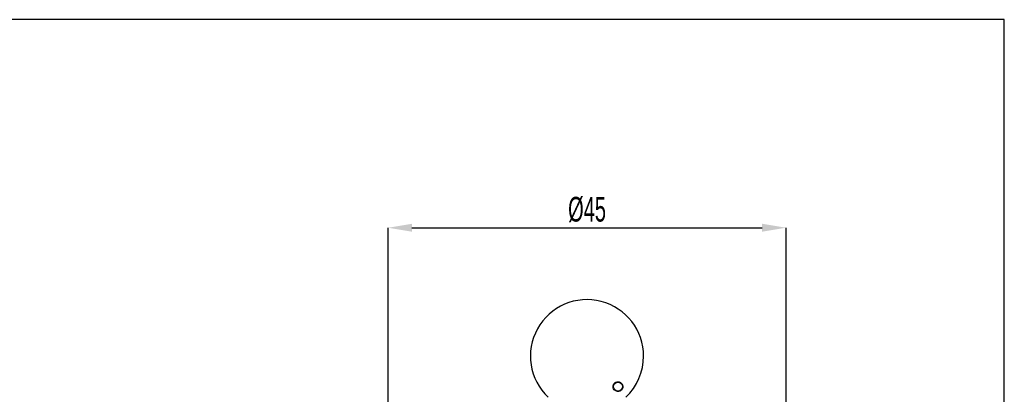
# Model space of a CAD drawing. Header units: millimetres. Extents: x 113 to 1343, y 162 to 690.
# Tile 16 of 46: x 425 to 537, y 646 to 688. Entities that reach past the tile are written whole.
import ezdxf

# ---------------------------------------------------------------- set-up
doc = ezdxf.new("R2010")
doc.units = ezdxf.units.MM
doc.header["$PDSIZE"] = -1
doc.layers.add('LINEE_SOTTILI', color=7, linetype='Continuous')
doc.styles.add('SLDTEXTSTYLE2', font='TXT', dxfattribs={"width": 0.605})
doc.dimstyles.new('SLDDIMSTYLE0', dxfattribs={"dimtxt": 2.8, "dimasz": 2.7, "dimexe": 0, "dimexo": 0.0625, "dimgap": 0.7, "dimtad": 1, "dimrnd": 1e-09, "dimzin": 12, "dimdsep": 46, "dimtxsty": 'SLDTEXTSTYLE2', "dimsah": 1, "dimcen": 0.09, "dimadec": 0, "dimazin": 3, "dimtfac": 1, "dimtdec": 3, "dimtofl": 0, "dimtmove": 0, "dimatfit": 3, "dimfxl": 1, "dimfrac": 2, "dimtolj": 1, "dimtzin": 12, "dimarcsym": 0})

# ---------------------------------------------------------------- blocks, each defined once
blk = doc.blocks.new('*D300')
at = {"layer": 'Defpoints', "color": 0}
for p in [(511.92, 664.71), (466.92, 614.37), (511.92, 614.37)]:
    blk.add_point(p, dxfattribs=at)
at = {"layer": 'LINEE_SOTTILI', "color": 0, "lineweight": -2}
for p, q in [((466.92, 614.43), (466.92, 664.71)), ((469.62, 664.71), (509.22, 664.71)), ((511.92, 614.43), (511.92, 664.71))]:
    blk.add_line(p, q, dxfattribs=at)
at = {"layer": 'LINEE_SOTTILI', "color": 0}
for points in [[(469.62, 665.16), (469.62, 664.26), (466.92, 664.71)], [(509.22, 664.26), (509.22, 665.16), (511.92, 664.71)]]:
    blk.add_solid(points, dxfattribs=at)
at = {"layer": 'LINEE_SOTTILI', "color": 0, "insert": (489.42, 668.21), "char_height": 2.8, "attachment_point": 2, "style": 'SLDTEXTSTYLE2'}
blk.add_mtext('\\A1;%%c45', dxfattribs=at)

msp = doc.modelspace()

# ---------------------------------------------------------------- linework, layer by layer
msp.add_lwpolyline([(113.142, 688.279), (113.142, 457.708), (536.61, 457.708), (536.61, 688.279)], close=True)
at = {"color": 7, "linetype": 'Continuous', "lineweight": 25}
msp.add_circle((492.915, 646.714), 0.5, dxfattribs=at)
for start, end in [(0, 226.59899), (313.40101, 0)]:
    msp.add_arc((489.415, 650.164), 6.4, start, end, dxfattribs=at)
msp.add_open_spline([(492.88, 646.165), (492.948, 646.166), (493.047, 646.169), (493.195, 646.234), (493.295, 646.309), (493.376, 646.405), (493.439, 646.526), (493.476, 646.694), (493.448, 646.914), (493.316, 647.121), (493.108, 647.245), (492.905, 647.273), (492.741, 647.243), (492.605, 647.175), (492.498, 647.08), (492.422, 646.967), (492.371, 646.83), (492.357, 646.651), (492.421, 646.436), (492.588, 646.234), (492.78, 646.188), (492.88, 646.165)], degree=3, knots=[0, 0, 0, 0, 0.0619811, 0.0907579, 0.119793, 0.1449345, 0.1738416, 0.2165983, 0.2872415, 0.3872892, 0.4712765, 0.5260813, 0.5670237, 0.5991957, 0.6315369, 0.6602817, 0.6901041, 0.7363698, 0.8033064, 0.8970205, 1, 1, 1, 1], dxfattribs=at)

# ---------------------------------------------------------------- dimensions: what is measured, and where the dimension line sits
at = {"layer": 'LINEE_SOTTILI', "color": 7}
dim = msp.add_linear_dim(base=(511.92, 664.709), p1=(466.92, 614.367), p2=(511.92, 614.367), text='%%c<>', dimstyle='SLDDIMSTYLE0', override={"dimlfac": 1}, dxfattribs=at)
dim.commit()
dim.dimension.update_dxf_attribs({"geometry": '*D300', "text_midpoint": (489.42, 664.709), "dimtype": 160})

doc.saveas('drawing.dxf')
